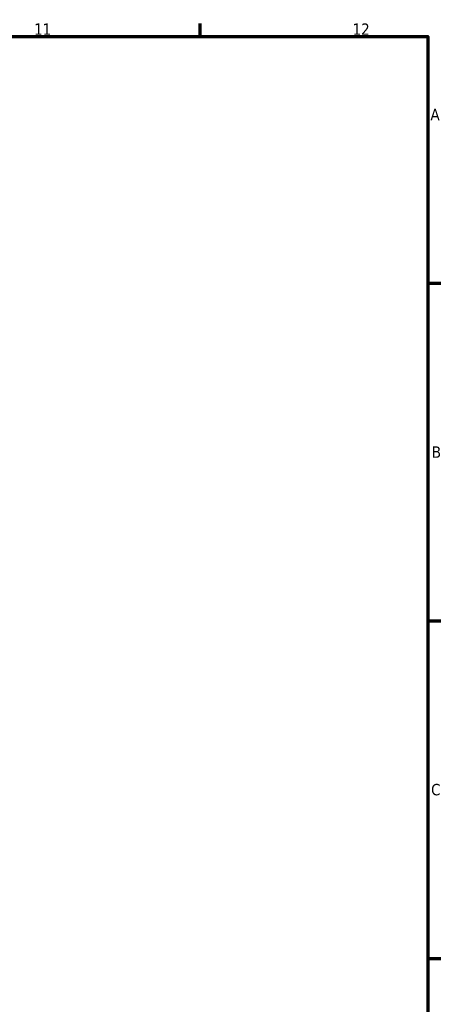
# Model space of a CAD drawing. Header units: millimetres. Extents: x 0 to 908, y 0 to 907.
# Tile 10 of 12: x 731 to 824, y 361 to 578. Entities that reach past the tile are written whole.
import ezdxf

# ---------------------------------------------------------------- set-up
doc = ezdxf.new("R2010")
doc.units = ezdxf.units.MM
doc.layers.add('Border (ISO)', color=7, linetype='Continuous', lineweight=70)
doc.styles.add('Note Text (ISO)', font='tahoma.ttf')

# ---------------------------------------------------------------- blocks, each defined once
blk = doc.blocks.new('Borders Default Border')
at = {"layer": 'Border (ISO)'}
for p, q in [((770.92, 574), (770.92, 576.9)), ((821, 519.75), (823.9, 519.75)), ((821, 445.5), (823.9, 445.5)), ((821, 371.25), (823.9, 371.25))]:
    blk.add_line(p, q, dxfattribs=at)
at = {"layer": 'Border (ISO)', "flags": 128}
blk.add_lwpolyline([(20, 20), (20, 574), (821, 574), (821, 20), (20, 20)], dxfattribs=at)
at = {"layer": 'Border (ISO)', "color": 232, "true_color": 0xca0064, "char_height": 2.5, "attachment_point": 7, "style": 'Note Text (ISO)'}
for s, insert in [('11', (734.37, 574.4)), ('12', (804.46, 574.4)), ('A', (821.59, 555.62)), ('B', (821.89, 481.37)), ('C', (821.73, 407.08))]:
    blk.add_mtext(s, dxfattribs=dict(at, insert=insert))

msp = doc.modelspace()

# ---------------------------------------------------------------- block references
msp.add_blockref('Borders Default Border', (0, 0))

doc.saveas('drawing.dxf')
